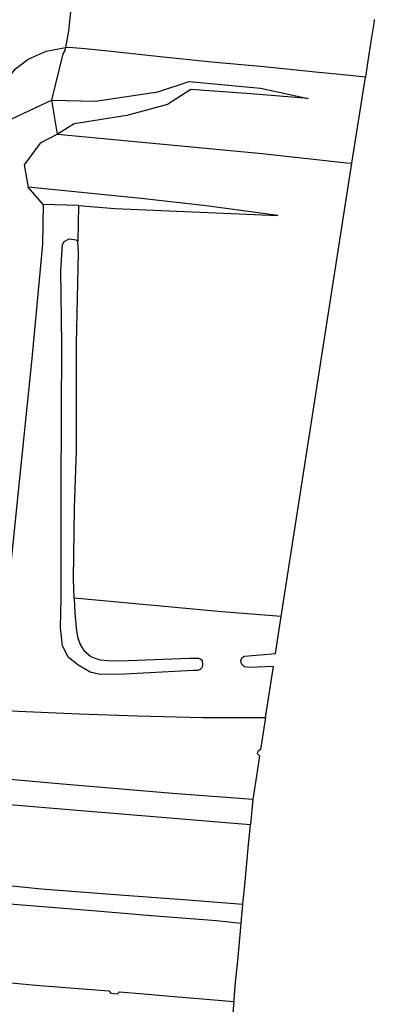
# Model space of a CAD drawing. Extents: x 140548 to 141006, y 455758 to 456543.
# Tile 15 of 20: x 140836 to 140904, y 456039 to 456228. Entities that reach past the tile are written whole.
import ezdxf

# ---------------------------------------------------------------- set-up
doc = ezdxf.new("R2010")
doc.units = 0
doc.header["$LTSCALE"] = 4
for name, color, linetype in [('G_BTD', 3, 'CONTINUOUS'), ('G_OWG', 6, 'CONTINUOUS'), ('G_WGD', 7, 'CONTINUOUS')]:
    doc.layers.add(name, color=color, linetype=linetype)

msp = doc.modelspace()

# ---------------------------------------------------------------- linework, layer by layer
at = {"layer": 'G_BTD', "linetype": 'Continuous', "transparency": 33554687}
for points in [[(140843.375, 456206.417), (140842.242, 456212.921)], [(140843.375, 456206.417), (140840.004, 456204.658), (140836.963, 456200.535), (140837.717, 456196.25)], [(140886.342, 456113.82), (140899.906, 456200.818)], [(140859.441, 456194.077), (140837.717, 456196.25)], [(140840.61, 456192.912), (140837.717, 456196.25)], [(140847.375, 456192.69), (140854.355, 456192.139), (140885.667, 456190.813)], [(140871.885, 456192.655), (140859.441, 456194.077)], [(140885.667, 456190.813), (140871.885, 456192.655)], [(140846.572, 456117.296), (140846.45, 456121.032), (140846.642, 456134.636), (140847.001, 456145.614), (140847.018, 456166.252), (140847.392, 456183.641), (140847.243, 456185.768)]]:
    msp.add_lwpolyline(points, dxfattribs=at)
at = {"layer": 'G_OWG', "linetype": 'Continuous', "transparency": 33554687}
for points in [[(140842.242, 456212.921), (140844.436, 456221.807), (140844.824, 456222.433), (140844.916, 456223.008)], [(140899.906, 456200.818), (140902.481, 456217.329)], [(140862.63, 456214.507), (140868.667, 456216.48)], [(140868.667, 456216.48), (140882.349, 456215.205)], [(140882.349, 456215.205), (140891.492, 456213.236)], [(140891.492, 456213.236), (140880.498, 456214.116), (140868.946, 456214.973), (140864.497, 456212.069), (140856.666, 456209.994), (140846.554, 456208.378), (140843.375, 456206.417)], [(140850.683, 456212.717), (140862.63, 456214.507)], [(140842.242, 456212.921), (140833.433, 456208.785)], [(140842.242, 456212.921), (140850.683, 456212.717)], [(140843.375, 456206.417), (140882.662, 456202.706), (140898.836, 456200.901), (140899.906, 456200.818)], [(140840.61, 456192.912), (140840.507, 456185.285), (140838.421, 456163.307), (140836.108, 456140.922), (140833.887, 456118.988), (140832.436, 456113.626), (140829.439, 456110.703), (140825.696, 456109.191), (140820.89, 456108.218)], [(140847.375, 456192.69), (140840.61, 456192.912)], [(140847.375, 456192.69), (140847.243, 456185.768)], [(140846.572, 456117.296), (140846.665, 456114.427), (140847.015, 456111.05), (140847.271, 456109.661), (140847.802, 456108.319), (140848.398, 456107.249), (140849.744, 456106.11), (140850.694, 456105.749), (140851.54, 456105.502), (140853.011, 456105.33), (140855.34, 456105.32), (140868.674, 456105.789), (140870.429, 456105.8), (140870.892, 456105.62), (140871.126, 456105.398), (140871.217, 456104.44), (140871.089, 456103.93), (140870.756, 456103.607), (140870.24, 456103.466), (140869.452, 456103.427), (140856.321, 456102.733), (140851.582, 456102.654), (140849.646, 456103.092), (140847.278, 456104.525), (140845.455, 456105.95), (140844.292, 456108.166), (140843.941, 456111.624), (140844.038, 456117.24), (140844.034, 456138.293), (140844.164, 456166.058), (140843.972, 456180.235), (140844.348, 456185.19), (140844.651, 456185.821), (140845.628, 456186.281), (140846.964, 456186.092), (140847.243, 456185.768)], [(140886.342, 456113.82), (140874.904, 456114.729), (140846.572, 456117.296)], [(140883.317, 456094.417), (140884.845, 456104.218), (140880.221, 456103.99), (140879.288, 456104.145), (140878.67, 456104.691), (140878.597, 456105.301), (140878.762, 456105.869), (140879.287, 456106.168), (140884.495, 456106.621), (140885.228, 456106.676), (140886.342, 456113.82)], [(140880.873, 456078.743), (140880.413, 456073.848)], [(140878.638, 456054.949), (140878.979, 456058.573)], [(140877.227, 456039.922), (140876.751, 456034.856)]]:
    msp.add_lwpolyline(points, dxfattribs=at)
at = {"layer": 'G_WGD', "linetype": 'Continuous', "transparency": 33554687}
for points in [[(140846.224, 456234.204), (140846.182, 456233.44), (140845.883, 456229.871), (140845.484, 456226.261), (140844.916, 456223.008)], [(140904.206, 456228.397), (140904.087, 456227.633), (140903.552, 456224.197), (140902.968, 456220.456), (140902.481, 456217.329)], [(140833.301, 456216.356), (140835.279, 456218.922), (140837.708, 456220.779), (140841.172, 456222.351), (140844.916, 456223.008)], [(140902.481, 456217.329), (140899.501, 456217.633), (140892.924, 456218.303), (140882.969, 456219.304), (140873.018, 456220.25), (140863.066, 456221.24), (140853.116, 456222.34), (140848.663, 456222.799), (140846.321, 456223.002), (140844.916, 456223.008)], [(140816.557, 456096.879), (140825.294, 456096.326), (140835.825, 456095.664), (140847.519, 456095.144), (140858.703, 456094.731), (140871.22, 456094.426), (140878.442, 456094.391), (140883.317, 456094.417)], [(140883.317, 456094.417), (140882.865, 456091.516), (140882.363, 456088.298), (140881.823, 456087.901), (140881.763, 456087.654), (140881.722, 456087.488), (140882.173, 456087.078), (140881.572, 456083.226), (140880.997, 456079.537), (140880.873, 456078.743)], [(140815.276, 456084.206), (140821.391, 456083.681), (140832.015, 456082.749), (140844.336, 456081.669), (140865.422, 456079.921), (140880.873, 456078.743)], [(140814.968, 456079.412), (140816.509, 456079.264), (140826.999, 456078.539), (140833.351, 456077.81), (140847.165, 456076.596), (140863.402, 456075.309), (140874.898, 456074.308), (140880.413, 456073.848)], [(140878.979, 456058.573), (140879.038, 456059.199), (140879.38, 456062.85), (140879.718, 456066.441), (140880.057, 456070.055), (140880.352, 456073.196), (140880.413, 456073.848)], [(140813.322, 456064.026), (140832.055, 456062.331), (140840.296, 456061.554), (140853.621, 456060.511), (140868.409, 456059.416), (140878.979, 456058.573)], [(140813.135, 456060.556), (140826.105, 456059.282), (140838.154, 456058.313), (140850.104, 456057.337), (140861.427, 456056.405), (140873.903, 456055.468), (140878.638, 456054.949)], [(140877.227, 456039.922), (140877.261, 456040.286), (140877.572, 456043.599), (140877.903, 456047.123), (140878.224, 456050.538), (140878.563, 456054.157), (140878.638, 456054.949)], [(140811.876, 456045.362), (140812.193, 456044.877), (140813.536, 456044.772), (140814.12, 456045.316), (140820.065, 456044.757), (140831.949, 456043.683), (140832.413, 456042.992), (140833.736, 456042.873), (140834.39, 456043.451), (140839.985, 456042.989), (140853.231, 456041.95), (140853.574, 456041.496), (140854.897, 456041.367), (140855.275, 456041.746), (140859.924, 456041.349), (140866.441, 456040.787), (140868.933, 456040.59), (140877.227, 456039.922)]]:
    msp.add_lwpolyline(points, dxfattribs=at)

doc.saveas('drawing.dxf')
